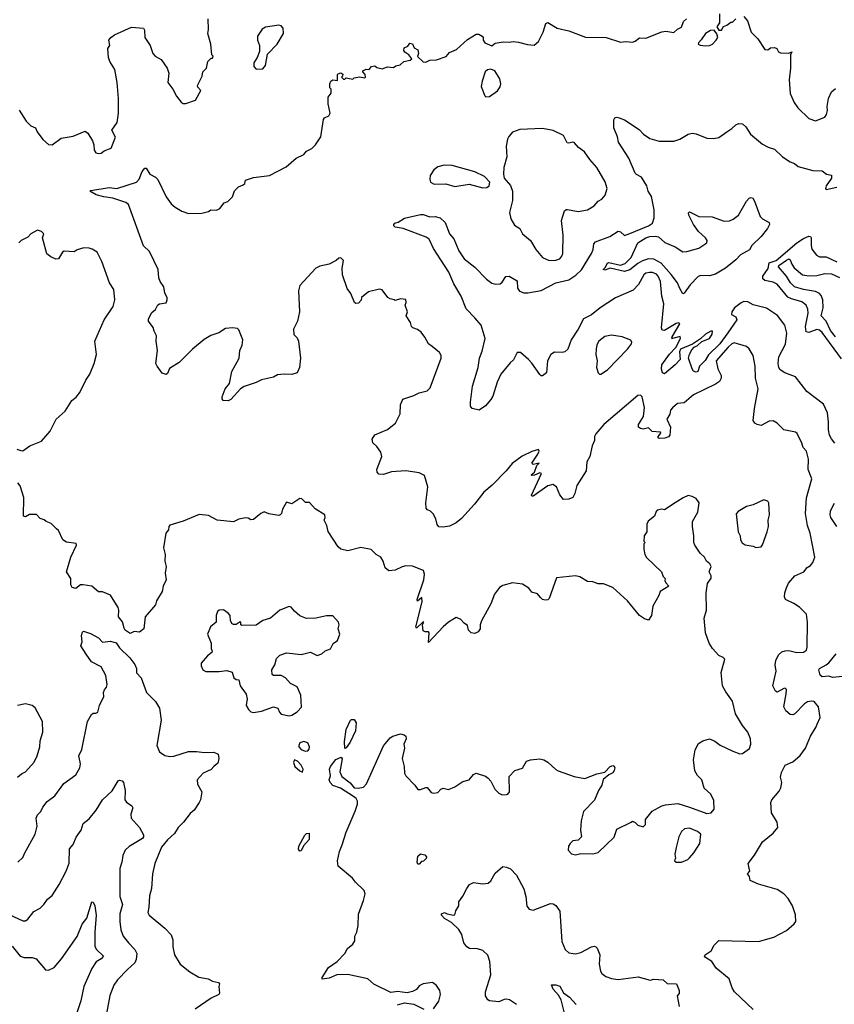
# Model space of a CAD drawing. Extents: x 2057697 to 2160550, y 827490 to 1016834.
# Tile 116 of 256: x 2092151 to 2098297, y 891572 to 899000. Entities that reach past the tile are written whole.
import ezdxf

# ---------------------------------------------------------------- set-up
doc = ezdxf.new("R2010")
doc.units = 0

msp = doc.modelspace()

# ---------------------------------------------------------------- linework, layer by layer
at = {"layer": '0CON20XD'}
for points in [[(2097430, 899045), (2097430, 898975), (2097410, 898945), (2097425, 898920), (2097445, 898920), (2097461.7, 898948.3), (2097485, 898957.5), (2097515, 898980), (2097528.3, 898981.7), (2097553, 899007)], [(2097615, 899022.5), (2097641.7, 898991.7), (2097670, 898905), (2097720, 898855), (2097772.5, 898775), (2097795, 898773.3), (2097815, 898787.5), (2097845, 898790), (2097863, 898783), (2097877, 898757), (2097890.7, 898750.7), (2097953, 898747), (2097976.7, 898756.7), (2097966.7, 898733.3), (2097965.6, 898635), (2097956.7, 898545), (2097963, 898443), (2097994, 898375), (2098020.8, 898335), (2098105, 898253.8), (2098155, 898236), (2098225, 898263.3), (2098238.8, 898285), (2098246, 898315), (2098244, 898345), (2098252.5, 898405), (2098276.2, 898455), (2098305, 898481.2)], [(2092146.9, 898316.9), (2092198.8, 898235), (2092235, 898200), (2092270, 898185), (2092283.9, 898153.9), (2092326, 898095), (2092368.3, 898058.3), (2092395, 898056.2), (2092465, 898106.7), (2092555, 898120), (2092645, 898157.5), (2092665, 898142.5), (2092700, 898085), (2092710, 898055), (2092712.5, 898015), (2092726.2, 897995), (2092745, 897989.4), (2092765, 897992.9), (2092788.8, 898011.2), (2092840.5, 898029.5), (2092873.6, 898113.6), (2092847.5, 898165), (2092886.2, 898225), (2092897.5, 898295), (2092895.8, 898405), (2092885.6, 898525.6), (2092869.2, 898625), (2092830, 898685), (2092820.6, 898715), (2092817, 898783), (2092830, 898805), (2092822.5, 898845), (2092837.5, 898865), (2092866.7, 898885), (2092945, 898920.8), (2092995, 898943.8), (2093085.9, 898935.9), (2093091.7, 898921.7), (2093094.2, 898864.2), (2093135.7, 898805.7), (2093156, 898745), (2093173.2, 898723.2), (2093219.7, 898699.7), (2093263.8, 898635), (2093276.2, 898595), (2093270, 898525), (2093306.1, 898476.1), (2093333.9, 898423.9), (2093368.3, 898378.3), (2093385, 898366.7), (2093405, 898367.5), (2093476.4, 898393.6), (2093517.5, 898465), (2093495, 898490), (2093493, 898503), (2093527, 898573), (2093533, 898607), (2093560, 898635), (2093570, 898685), (2093595, 898710), (2093605, 898710), (2093610, 898725), (2093600, 898735), (2093592.5, 898815), (2093570, 898895), (2093576.7, 898925), (2093573.3, 899005)], [(2097935, 894712.5), (2097951.3, 894748.7), (2097998, 894805), (2098067.5, 894835), (2098093.1, 894866.9), (2098117.6, 894882.4), (2098134.2, 894905), (2098149.2, 894945), (2098115.6, 895125), (2098093.6, 895183.6), (2098080, 895275), (2098086.6, 895393.4), (2098128, 895535), (2098100, 895605), (2098103.3, 895685), (2098086, 895745), (2098061.4, 895771.4), (2098052.5, 895805), (2098017.6, 895877.6), (2098005, 895887.5), (2097915, 895906.7), (2097865, 895956), (2097835, 895972.5), (2097805, 895970.6), (2097745, 895939.4), (2097714.5, 895944.5), (2097696.7, 895956.7), (2097685.7, 895975), (2097695.8, 896065.8), (2097721.4, 896215), (2097703.5, 896295), (2097700.5, 896385), (2097685.6, 896465), (2097655.6, 896515.6), (2097634.3, 896534.3), (2097542.5, 896562.5), (2097525, 896555.4), (2097495, 896528.4), (2097405, 896425.7), (2097417.8, 896365), (2097443.6, 896315), (2097442.4, 896295), (2097429.5, 896270.5), (2097401.2, 896248.8), (2097235, 896168.5), (2097165, 896110), (2097115, 896103.3), (2097075, 896071.1), (2097060, 896055), (2097055.9, 896024.1), (2097034.3, 895985), (2097061.4, 895925), (2097055.7, 895864.3), (2097045, 895853.3), (2097017.3, 895842.7), (2096975, 895840), (2096967.5, 895845), (2096967.5, 895855), (2096989.3, 895880.7), (2096985, 895888), (2096923.8, 895893.8), (2096895, 895921.2), (2096855, 895910.8), (2096834.5, 895914.5), (2096819.2, 895925), (2096819.4, 895945), (2096857.3, 896005), (2096863.7, 896073.7), (2096846.9, 896155), (2096835, 896167.8), (2096815, 896163.8), (2096558.8, 895945), (2096498.9, 895875), (2096488.6, 895855), (2096488.8, 895825), (2096470, 895785), (2096452.5, 895705), (2096430, 895665), (2096423.8, 895595), (2096354.1, 895485.9), (2096338.8, 895425), (2096323.9, 895396.1), (2096295, 895383.3), (2096255, 895380), (2096225, 895416.2), (2096202, 895475), (2096172.9, 895492.9), (2096136.3, 895483.7), (2096025, 895404.3), (2096013.9, 895403.9), (2096012.3, 895412.3), (2096086.7, 895575), (2096075, 895580), (2096035, 895563.3), (2096015, 895560), (2096010, 895565), (2096034, 895586), (2096053.3, 895636.7), (2096070, 895655), (2096025, 895643.3), (2096013.8, 895653.8), (2096059.2, 895720.8), (2096070, 895745), (2096065, 895756.2), (2096015, 895741.4), (2095943.2, 895706.8), (2095867.3, 895652.7), (2095821.4, 895595), (2095715, 895488.2), (2095653.6, 895436.4), (2095582.9, 895345), (2095485, 895236.2), (2095445, 895204.6), (2095395, 895177.5), (2095345, 895170), (2095314.1, 895174.1), (2095300.5, 895190.5), (2095290, 895235), (2095270.7, 895270.7), (2095250.7, 895290.7), (2095228.3, 895301.7), (2095218.8, 895315), (2095214.4, 895354.4), (2095230, 895475), (2095205, 895560), (2095165, 895582), (2095065, 895596.7), (2094955, 895587.5), (2094895, 895568.8), (2094861.7, 895571.7), (2094847.5, 895585), (2094846.2, 895605), (2094884, 895705), (2094875, 895736.7), (2094845, 895780), (2094815, 895807.5), (2094810, 895835), (2094831.5, 895868.5), (2094925, 895908.8), (2094986.7, 895955), (2095022.5, 896025), (2095024, 896095), (2095042.5, 896137.5), (2095125, 896163.8), (2095165, 896184), (2095225, 896200), (2095248.3, 896221.7), (2095330, 896445), (2095330, 896465), (2095319.3, 896489.3), (2095262.9, 896532.9), (2095234.2, 896555), (2095208.8, 896605), (2095181.2, 896641.2), (2095152.7, 896662.7), (2095117.5, 896675), (2095106.2, 896685), (2095098.8, 896715), (2095067.5, 896765), (2095076.2, 896795), (2095060, 896845), (2095067.5, 896865), (2095065, 896887.5), (2095025, 896892.5), (2094985, 896880), (2094977, 896887), (2094945, 896892.5), (2094927.5, 896905), (2094885, 896962.5), (2094865, 896966.7), (2094783, 896947), (2094730, 896905), (2094727, 896883), (2094708.3, 896861.7), (2094688.3, 896858.3), (2094677, 896867), (2094650, 896935), (2094622.3, 896972.3), (2094586.2, 897075), (2094584, 897125), (2094593.6, 897183.6), (2094575, 897203.3), (2094559.3, 897200.7), (2094538.3, 897181.7), (2094485.6, 897154.4), (2094415, 897140), (2094385, 897126.2), (2094264, 896995), (2094255.8, 896955), (2094262.9, 896795), (2094248.1, 896725), (2094216, 896665), (2094220, 896625), (2094245, 896600), (2094255.8, 896574.2), (2094270, 896445), (2094262, 896375), (2094245, 896336.7), (2094205, 896322.5), (2094145.9, 896325.9), (2094095, 896320.8), (2094065, 896304), (2093975, 896281.9), (2093935, 896261.9), (2093845, 896232), (2093816, 896214), (2093745, 896133.3), (2093723.6, 896123.6), (2093687, 896127), (2093678.3, 896138.3), (2093677.5, 896155), (2093702, 896215), (2093733.8, 896255), (2093750.6, 896345), (2093807.5, 896445), (2093810.8, 896505), (2093830, 896545), (2093834, 896585), (2093805, 896660), (2093795, 896670), (2093756.2, 896676.2), (2093705, 896669.2), (2093652.4, 896637.6), (2093593.2, 896616.8), (2093542.5, 896587.5), (2093455, 896512.9), (2093355, 896413.8), (2093280.7, 896369.3), (2093265, 896330), (2093255, 896322.5), (2093225, 896332.5), (2093187.5, 896385), (2093177.5, 896405), (2093191.2, 896505), (2093182, 896575), (2093183.3, 896615), (2093165, 896650), (2093158.3, 896678.3), (2093122.5, 896725), (2093123, 896743), (2093149.3, 896790.7), (2093176.1, 896813.9), (2093192.3, 896847.7), (2093206.7, 896856.7), (2093255, 896862.5), (2093262.5, 896885), (2093262.5, 896905), (2093246.1, 896936.1), (2093238, 896985), (2093212, 897025), (2093202.1, 897052.1), (2093195.7, 897115.7), (2093131.7, 897251.7), (2093084.6, 897294.6), (2092971.2, 897605), (2092951.7, 897621.7), (2092855, 897654.2), (2092785, 897663.3), (2092728.3, 897678.3), (2092680, 897705), (2092688.3, 897711.7), (2092825, 897733.6), (2092885, 897726), (2093032.5, 897775), (2093052.7, 897797.3), (2093074.5, 897855.5), (2093095, 897880), (2093105, 897880), (2093133.6, 897833.6), (2093175, 897812.5), (2093193.6, 897793.6), (2093255, 897662.5), (2093295, 897610), (2093324.2, 897584.2), (2093374.1, 897554.1), (2093425, 897538), (2093525, 897540), (2093575, 897552.5), (2093593.6, 897566.4), (2093635, 897562.5), (2093660, 897575), (2093695, 897617.5), (2093722.5, 897627.5), (2093756.2, 897663.8), (2093770.7, 897709.3), (2093801.2, 897738.8), (2093837, 897753), (2093850, 897765), (2093855, 897790), (2093915, 897810), (2094035, 897823.3), (2094160.5, 897889.5), (2094237.5, 897955), (2094295, 897983.3), (2094315, 898007.5), (2094355, 898027.5), (2094382.5, 898055), (2094423.3, 898115), (2094443.6, 898246.4), (2094451.7, 898258.3), (2094482.5, 898275), (2094493.3, 898295), (2094477.5, 898365), (2094477.5, 898415), (2094500, 898445), (2094500, 898475), (2094490, 898485), (2094490, 898515), (2094497.5, 898535), (2094513, 898547), (2094548.3, 898541.7), (2094550, 898585), (2094555, 898590), (2094575, 898597.5), (2094588.3, 898588.3), (2094587.5, 898572.5), (2094580, 898565), (2094595, 898550), (2094605, 898550), (2094615, 898560), (2094665, 898550), (2094675, 898560), (2094715, 898567.5), (2094755, 898560), (2094760, 898565), (2094757.5, 898585), (2094740, 898605), (2094740, 898615), (2094765, 898626.7), (2094787, 898623), (2094805, 898647.5), (2094831.7, 898651.7), (2094845, 898640), (2094885, 898630), (2094925, 898643.3), (2094971.7, 898638.3), (2094988.3, 898651.7), (2095021.7, 898658.3), (2095050, 898685), (2095097, 898693), (2095110, 898705), (2095087.5, 898735), (2095057.5, 898755), (2095048.3, 898768.3), (2095051.7, 898788.3), (2095079.3, 898800.7), (2095095, 898822.5), (2095115, 898817.5), (2095127, 898787), (2095155, 898772.5), (2095160, 898745), (2095151.7, 898721.7), (2095195, 898682.5), (2095215, 898680), (2095245, 898693.3), (2095295, 898696.2), (2095368.3, 898721.7), (2095395, 898752.5), (2095446.1, 898773.9), (2095530.7, 898849.3), (2095595, 898890), (2095615, 898890), (2095640, 898875), (2095647.5, 898865), (2095647.5, 898845), (2095660, 898825), (2095713.6, 898803.6), (2095738.3, 898821.7), (2095798.3, 898831.7), (2095845, 898828.8), (2095875, 898834), (2095915, 898831.2), (2095981.4, 898811.4), (2096032.7, 898807.3), (2096064.4, 898835.6), (2096099.2, 898905), (2096119.3, 898970.7), (2096135, 898977.5), (2096205, 898936.2), (2096294.5, 898914.5), (2096418.8, 898868.8), (2096575, 898866.2), (2096685, 898831.2), (2096725, 898836.2), (2096775, 898831.2), (2096795, 898836.7), (2096827.7, 898862.3), (2096875, 898861.2), (2096995, 898908), (2097025, 898914), (2097085, 898902.5), (2097115, 898927.5), (2097145, 898942.5), (2097160, 898985), (2097182.5, 899005)], [(2093935, 898627.5), (2093985, 898630), (2094005.8, 898655), (2094021.7, 898738.3), (2094093.8, 898815), (2094141.2, 898895), (2094138.8, 898935), (2094123.9, 898953.9), (2094105, 898958), (2094005, 898944), (2093981.7, 898928.3), (2093944.2, 898875.8), (2093944.2, 898845), (2093960, 898805), (2093960.7, 898759.3), (2093943.3, 898715), (2093917.5, 898675), (2093917, 898647), (2093935, 898627.5)], [(2097325, 898801.2), (2097355, 898803.8), (2097377.5, 898815), (2097406.7, 898845), (2097417.5, 898865), (2097411.7, 898891.7), (2097391.7, 898921.7), (2097362.3, 898917.7), (2097324.2, 898895.8), (2097293.6, 898846.4), (2097272.5, 898825), (2097270, 898815), (2097285, 898807.5), (2097325, 898801.2)], [(2095668.3, 898418.3), (2095695, 898420), (2095755, 898462.5), (2095775.9, 898494.1), (2095781.2, 898515), (2095773.9, 898553.9), (2095736.7, 898615), (2095705, 898627.5), (2095679.3, 898620.7), (2095663.9, 898606.1), (2095640, 898535), (2095633.3, 898495), (2095660, 898425), (2095668.3, 898418.3)], [(2098302, 895805), (2098275, 895836.7), (2098260.8, 895865), (2098254, 895905), (2098254.3, 895965), (2098244.3, 896034.3), (2098215, 896100), (2098090, 896195), (2098005, 896305.8), (2097923.8, 896335), (2097889.1, 896359.1), (2097879.2, 896375), (2097873.1, 896405), (2097879.5, 896455), (2097928.6, 896551.4), (2097939.4, 896635), (2097923.6, 896695), (2097867.3, 896767.3), (2097785, 896823.8), (2097685, 896847.5), (2097645, 896870), (2097615, 896873.1), (2097595, 896864.4), (2097545, 896825.4), (2097523.5, 896795), (2097520, 896775), (2097555, 896758.6), (2097561.8, 896735), (2097493.6, 896636.4), (2097432.9, 896555), (2097347.5, 896472.5), (2097321.5, 896428.5), (2097280, 896385), (2097266.7, 896345), (2097255, 896341.2), (2097235, 896348.8), (2097225, 896366.7), (2097197.8, 896445), (2097203.4, 896476.6), (2097220.9, 896509.1), (2097240.5, 896529.5), (2097265, 896541.2), (2097298.3, 896571.7), (2097355, 896594.2), (2097375, 896627.5), (2097378.8, 896648.8), (2097365, 896648.8), (2097325, 896627.5), (2097288.6, 896591.4), (2097227.1, 896552.9), (2097136.7, 896515), (2097128, 896495), (2097133.8, 896435), (2097097.5, 896395), (2097015, 896326.7), (2097001.2, 896335), (2096993.2, 896363.2), (2096995.8, 896395), (2097053.8, 896476.2), (2097102.3, 896527.7), (2097137.5, 896595), (2097135, 896610), (2097075, 896593.3), (2097070, 896595), (2097073.8, 896606.2), (2097132.5, 896705), (2097125, 896712.5), (2097105, 896708.8), (2097015, 896654.3), (2096997.1, 896657.1), (2096993.9, 896675), (2097009.5, 896855), (2096996.5, 896915), (2096984.5, 897025), (2096968.5, 897065), (2096955, 897080), (2096925, 897092.7), (2096903.4, 897093.4), (2096875, 897086.4), (2096860.6, 897075), (2096818.9, 897001.1), (2096780.6, 896959.4), (2096645, 896901.1), (2096530, 896825), (2096465, 896773.3), (2096405, 896742.1), (2096364.3, 896665.7), (2096310.4, 896585), (2096286.2, 896513.8), (2096265, 896494.2), (2096245, 896488), (2096185, 896492.5), (2096158.8, 896475), (2096133.3, 896425), (2096125.8, 896335), (2096095, 896313.3), (2096085, 896313.3), (2096075, 896323.8), (2096015, 896409.2), (2095990, 896435), (2095928.8, 896488.8), (2095905, 896490), (2095877.3, 896432.7), (2095850.3, 896409.7), (2095780, 896325), (2095752.9, 896265), (2095721.7, 896158.3), (2095705, 896133.3), (2095665, 896086.7), (2095617, 896053), (2095565, 896067.5), (2095553.3, 896083.3), (2095551.4, 896115), (2095566.9, 896235), (2095610, 896375), (2095620.4, 896445), (2095640.6, 896499.4), (2095663.8, 896595), (2095631.8, 896695), (2095585, 896751.5), (2095518.7, 896818.7), (2095482.3, 896915), (2095427.2, 897007.2), (2095387.7, 897095), (2095273, 897273), (2095240, 897345), (2095218.7, 897358.7), (2095043.7, 897423.7), (2094985, 897433.3), (2094973.8, 897445), (2094973.3, 897455), (2094982.5, 897465), (2095007.4, 897472.6), (2095055, 897501.5), (2095175, 897530.6), (2095195, 897530.3), (2095245, 897513.4), (2095285, 897514.6), (2095323.8, 897505), (2095360.3, 897470.3), (2095392.7, 897385), (2095426.8, 897346.8), (2095464.6, 897255), (2095505.6, 897195), (2095585, 897133.5), (2095672, 897042), (2095712.4, 897012.4), (2095743.2, 897003.2), (2095775, 897007.5), (2095790.6, 897019.4), (2095817.7, 897062.3), (2095845, 897064), (2095905, 897030), (2095907.1, 896975), (2095921.7, 896951.7), (2095955, 896938.9), (2095985, 896938.8), (2096085, 896957.8), (2096195, 897014.6), (2096295, 897038.1), (2096347.9, 897072.1), (2096388.7, 897111.3), (2096464.4, 897235), (2096476.5, 897265), (2096481.9, 897308.1), (2096495.9, 897324.1), (2096603.8, 897365), (2096665, 897404.2), (2096685, 897398.1), (2096715, 897372), (2096753.3, 897386.7), (2096894, 897445), (2096924.2, 897465), (2096938.6, 897505), (2096938.1, 897565), (2096916.5, 897665), (2096893.1, 897705), (2096881.4, 897745), (2096841.7, 897811.7), (2096805, 897830.6), (2096795, 897842), (2096745.7, 897955), (2096669.2, 898075), (2096660.8, 898115), (2096634, 898185), (2096634, 898245), (2096641.4, 898258.6), (2096655, 898263.8), (2096675, 898260), (2096715, 898243.3), (2096825, 898170), (2096857.5, 898135), (2096905, 898103.3), (2096975, 898083.3), (2097085, 898083.3), (2097130.7, 898099.3), (2097194.1, 898135.9), (2097225, 898143.8), (2097255, 898138.8), (2097335, 898106.7), (2097385, 898103.3), (2097425, 898110), (2097485, 898152.5), (2097525, 898177.5), (2097553.9, 898206.1), (2097577, 898217), (2097605, 898213.8), (2097630.3, 898190.3), (2097665.6, 898135.6), (2097755, 898060), (2097797, 898037), (2097845, 898023.8), (2097905, 897963.8), (2097965, 897926.7), (2097995.7, 897915.7), (2098023, 897893), (2098135, 897862), (2098205, 897860), (2098237.5, 897835), (2098275.8, 897825.8), (2098275.7, 897805), (2098234.2, 897745), (2098230, 897725), (2098235, 897717.5), (2098317, 897737)], [(2096145, 897183.1), (2096195, 897184.4), (2096225.8, 897195), (2096241.9, 897215), (2096248.5, 897235), (2096251.8, 897375), (2096237.9, 897485), (2096262.2, 897557.8), (2096272.9, 897567.1), (2096285, 897567.8), (2096365, 897553.1), (2096435, 897566), (2096485, 897594.2), (2096515, 897630), (2096544.1, 897645.9), (2096568.8, 897675), (2096582.5, 897725), (2096567.4, 897777.4), (2096505, 897885.7), (2096452, 897945), (2096412.7, 898002.7), (2096366.2, 898035), (2096335, 898073.3), (2096325, 898076.7), (2096295, 898067.5), (2096281.5, 898071.5), (2096255, 898126.7), (2096175, 898164), (2096095, 898178.6), (2095925, 898172), (2095869.7, 898150.3), (2095841.3, 898118.7), (2095832.2, 898097.8), (2095820.6, 898045), (2095826.9, 897965), (2095802.5, 897885), (2095800, 897835), (2095806.7, 897805), (2095855, 897747.5), (2095870, 897705), (2095870, 897635), (2095845.7, 897545), (2095856.8, 897496.8), (2095885, 897448.8), (2095924.6, 897424.6), (2095943.8, 897383.8), (2096004.3, 897334.3), (2096046, 897265), (2096096, 897205), (2096145, 897183.1)], [(2095645, 897730), (2095675, 897733.8), (2095693.6, 897746.4), (2095697.5, 897775), (2095657, 897817), (2095585, 897852), (2095415, 897898.6), (2095353, 897903), (2095305, 897890), (2095275, 897867.5), (2095247, 897823), (2095244.2, 897795), (2095250, 897775), (2095279.1, 897759.1), (2095365, 897761.1), (2095435, 897740), (2095542.3, 897757.7), (2095645, 897730)], [(2097155, 896932.5), (2097131.1, 896971.1), (2097114.6, 897015), (2097067.1, 897077.1), (2096991.6, 897161.6), (2096935, 897194.2), (2096895.3, 897194.7), (2096850.3, 897179.7), (2096815, 897160), (2096755, 897112), (2096715, 897098.9), (2096605, 897124), (2096565, 897110), (2096553.3, 897115), (2096568.8, 897131.2), (2096585, 897164), (2096595, 897168.2), (2096685, 897148.5), (2096719.6, 897160.4), (2096763.7, 897206.3), (2096814.8, 897315), (2096875, 897354.8), (2096905, 897363.3), (2096945, 897366.8), (2096970.6, 897360.6), (2097017.8, 897317.8), (2097096, 897285), (2097155, 897249.1), (2097185, 897249.6), (2097274.2, 897275.8), (2097334.4, 897315), (2097337.8, 897335), (2097324.4, 897355), (2097272.3, 897402.3), (2097234.6, 897455), (2097199.5, 897525), (2097197.7, 897542.3), (2097205, 897551.2), (2097275.7, 897515.7), (2097375, 897511.4), (2097465, 897479.2), (2097505, 897481.2), (2097535, 897493.8), (2097573.3, 897525), (2097635, 897630), (2097655, 897654), (2097668.8, 897658.8), (2097682.1, 897652.1), (2097695, 897630), (2097737.5, 897515), (2097755, 897497.1), (2097805, 897470), (2097808.1, 897455), (2097793.1, 897425), (2097745.9, 897365), (2097675.2, 897295), (2097657.3, 897262.7), (2097589.8, 897225), (2097553.3, 897186.7), (2097475.3, 897124.7), (2097401.2, 897078.8), (2097355, 897067.7), (2097290.9, 897069.1), (2097268.9, 897061.1), (2097210.5, 896999.5), (2097165, 896937.5), (2097155, 896932.5)], [(2092129.3, 895759.3), (2092160.7, 895750.7), (2092175, 895747.5), (2092227.5, 895785), (2092315, 895820), (2092380.6, 895895), (2092426.2, 895985), (2092495, 896046.7), (2092545, 896127.5), (2092577.7, 896152.3), (2092605, 896186.7), (2092650.3, 896279.7), (2092680, 896325), (2092713.9, 896406.1), (2092731.2, 896475), (2092718.6, 896575), (2092789.6, 896735), (2092856.4, 896835), (2092870, 896885), (2092862.5, 896965), (2092827.5, 897015), (2092771.2, 897175), (2092736.1, 897246.1), (2092698, 897268), (2092675, 897276.2), (2092635, 897278.8), (2092585, 897263.3), (2092561.2, 897248.8), (2092485.9, 897254.1), (2092474.4, 897245.6), (2092445, 897196.7), (2092423.6, 897193.6), (2092385, 897210), (2092355, 897233.3), (2092323.3, 897355), (2092332.5, 897385), (2092315, 897402.5), (2092285, 897412.5), (2092235, 897383.3), (2092212.3, 897357.7), (2092163.3, 897335), (2092143.8, 897315)], [(2098350.5, 896440.5), (2098205, 896639.5), (2098185, 896657.3), (2098165, 896662.2), (2098105, 896639.5), (2098085.5, 896645.5), (2098078.9, 896685), (2098099.5, 896785), (2098096.9, 896815), (2098085.5, 896845.5), (2098051.7, 896871.7), (2097975, 896893.6), (2097947.4, 896907.4), (2097865, 897004.3), (2097835, 897020.6), (2097772.7, 897032.7), (2097757.8, 897045), (2097758.2, 897065), (2097798, 897122), (2097805.8, 897165), (2097857, 897183), (2098014.9, 897315.1), (2098065, 897349.4), (2098105.5, 897365.5), (2098116.7, 897365), (2098123, 897353), (2098121.9, 897295), (2098128.3, 897268.3), (2098162.2, 897222.2), (2098185, 897210.6), (2098235, 897209.5), (2098315, 897173.2)], [(2098306.9, 896606.9), (2098269, 896655), (2098234.4, 896725), (2098197.3, 896765), (2098211.6, 896825), (2098209.2, 896885), (2098198.3, 896918.3), (2098184.1, 896935), (2098155, 896950.3), (2098063.4, 896963.4), (2097995.3, 896985), (2097966.2, 897015), (2097936.8, 897065), (2097875.8, 897135), (2097878.1, 897145), (2097935, 897186.5), (2097955, 897194.6), (2097965, 897187.1), (2097976.2, 897155), (2097995, 897128.5), (2098055.8, 897075), (2098106.5, 897066.5), (2098165, 897070.3), (2098225, 897083.6), (2098275, 897082.2), (2098335.2, 897055.2)], [(2096535, 896324.4), (2096585, 896358.9), (2096737.5, 896515), (2096766.7, 896555), (2096770, 896565), (2096762.9, 896582.9), (2096696.6, 896606.6), (2096615, 896618.6), (2096565, 896609.2), (2096520.8, 896575), (2096504.5, 896545.5), (2096500, 896515), (2096498.9, 896475), (2096507.8, 896425), (2096503.3, 896375), (2096515, 896336.2), (2096524.5, 896324.5), (2096535, 896324.4)], [(2095165, 894622.5), (2095153.3, 894613.3), (2095150, 894625), (2095200.9, 894775), (2095205.6, 894815.6), (2095196.7, 894845), (2095115, 894876), (2095065, 894879.2), (2095037, 894873), (2094985, 894848), (2094935, 894841.4), (2094908.6, 894865), (2094893.7, 894913.7), (2094875, 894943.8), (2094840, 894965), (2094801.7, 895001.7), (2094725, 895018.1), (2094626.6, 894993.4), (2094575, 895004.4), (2094553.9, 895023.9), (2094479.2, 895139.2), (2094468.8, 895185), (2094447.5, 895225), (2094456.7, 895245), (2094452.5, 895265), (2094380.7, 895310.7), (2094337, 895357), (2094308.3, 895358.3), (2094280, 895385), (2094265, 895387.5), (2094205, 895347.5), (2094165, 895360), (2094134.1, 895305.9), (2094126.7, 895275), (2094115, 895263.3), (2094105, 895260), (2094031.7, 895271.7), (2093995, 895287.5), (2093970, 895275), (2093915, 895228.8), (2093895, 895226.7), (2093875, 895240), (2093855, 895242.5), (2093805, 895232.5), (2093765, 895212.5), (2093640, 895225), (2093575, 895260), (2093505, 895266), (2093385, 895216.2), (2093285, 895187.5), (2093277.5, 895175), (2093275, 895150), (2093252.5, 895125), (2093236.2, 895015), (2093248, 894965), (2093245.9, 894915.9), (2093256.2, 894875), (2093248.8, 894825), (2093256.7, 894775), (2093233.6, 894726.4), (2093226.7, 894685), (2093183.3, 894615), (2093176.7, 894585), (2093097.5, 894495), (2093087.5, 894405), (2093055, 894380), (2093015, 894383.3), (2092985, 894370), (2092947.5, 894395), (2092938.3, 894408.3), (2092926.7, 894456.7), (2092897.5, 894495), (2092900, 894545), (2092893.3, 894565), (2092835, 894657.5), (2092775, 894683.3), (2092745, 894683.8), (2092695, 894726.2), (2092630, 894735), (2092610, 894735), (2092575, 894707.5), (2092547, 894717), (2092537, 894737), (2092537.5, 894785), (2092503.3, 894835), (2092536.7, 894945), (2092580, 895035), (2092578.3, 895048.3), (2092505, 895058.8), (2092477.5, 895075), (2092443.8, 895145), (2092429.7, 895159.7), (2092388.3, 895198.3), (2092350, 895215), (2092337, 895227), (2092305, 895237.5), (2092277, 895267), (2092225, 895267.5), (2092195, 895250), (2092180, 895255), (2092181.2, 895395), (2092153.9, 895483.9), (2092135.9, 895505.9)], [(2095273, 891537), (2095313.6, 891596.4), (2095326.7, 891645), (2095320, 891675), (2095295, 891712.5), (2095265, 891736.7), (2095195, 891726.2), (2095165, 891710), (2095145, 891683.8), (2095115, 891668.8), (2095075, 891658.8), (2095036.7, 891663.3), (2095005, 891668), (2094951.2, 891661.2), (2094823.6, 891723.6), (2094777.5, 891765), (2094625.7, 891795.7), (2094545, 891794.2), (2094485, 891768.8), (2094432.5, 891762.5), (2094432.5, 891775), (2094480.5, 891849.5), (2094546.6, 891893.4), (2094603.8, 891955), (2094625, 891993.3), (2094663.9, 892026.1), (2094680.7, 892049.3), (2094680, 892085), (2094693.8, 892115), (2094703.8, 892165), (2094707.3, 892252.7), (2094745.6, 892354.4), (2094758, 892405), (2094749.1, 892429.1), (2094685, 892492.9), (2094662.9, 892522.9), (2094554.3, 892615), (2094548.9, 892655), (2094563.9, 892725), (2094583, 892775), (2094615, 892870), (2094682.2, 893027.8), (2094699.6, 893080.4), (2094700.4, 893105), (2094688.8, 893125), (2094670.5, 893140.5), (2094571.8, 893201.8), (2094513.4, 893223.4), (2094494.4, 893244.4), (2094486, 893265), (2094495.8, 893295), (2094489.4, 893345), (2094495.6, 893365), (2094535, 893417.5), (2094576.2, 893436.2), (2094584, 893424), (2094567, 893325), (2094581.1, 893291.1), (2094645, 893241.7), (2094675, 893205.1), (2094705, 893201.1), (2094745, 893210), (2094768.6, 893235), (2094895, 893520.8), (2094945, 893581.9), (2094965.5, 893594.5), (2095025, 893612.9), (2095052.5, 893605), (2095063.9, 893593.9), (2095065.8, 893575), (2095048, 893535), (2095054.2, 893504.2), (2095037.8, 893425), (2095051.4, 893365), (2095054.1, 893314.1), (2095063.3, 893295), (2095133.3, 893225), (2095155, 893191.2), (2095175, 893192), (2095215, 893208), (2095225, 893206), (2095255, 893170), (2095274.1, 893164.1), (2095305, 893168.6), (2095329.2, 893195), (2095345, 893203.1), (2095385, 893192), (2095435, 893211.9), (2095495, 893252), (2095543.3, 893265), (2095574.6, 893305.4), (2095595, 893315.8), (2095665, 893292), (2095686.4, 893276.4), (2095706, 893255), (2095736.7, 893195), (2095765, 893163.3), (2095790.7, 893150.7), (2095825, 893153.3), (2095835, 893157.5), (2095845.9, 893174.1), (2095845, 893290), (2095887.5, 893335), (2095945, 893353.3), (2095975, 893406.7), (2096004.1, 893415.9), (2096075, 893422.5), (2096105, 893416), (2096135, 893398.8), (2096195, 893343.3), (2096214.2, 893334.2), (2096335, 893289.4), (2096415, 893274.2), (2096505, 893311.2), (2096566.2, 893323.8), (2096605, 893366.7), (2096625, 893372.5), (2096635, 893367.5), (2096640, 893355), (2096636.7, 893335), (2096625, 893317.5), (2096595, 893303.3), (2096552.7, 893267.3), (2096544, 893225), (2096518.8, 893185), (2096487.6, 893112.4), (2096404.4, 893025), (2096387.5, 892955), (2096382.7, 892885), (2096390.7, 892835), (2096365, 892810.8), (2096325, 892803.8), (2096303.3, 892785), (2096291.2, 892765), (2096290, 892735), (2096315, 892706.7), (2096345, 892698.8), (2096385, 892708.8), (2096475, 892706.7), (2096515, 892716.7), (2096636.8, 892833.2), (2096655, 892893.3), (2096763.6, 892946.4), (2096775, 892952.5), (2096795, 892942.5), (2096815, 892922.5), (2096855, 892910), (2096871.7, 892928.3), (2096872.5, 892965), (2096922.3, 893027.7), (2096995, 893070), (2097024.1, 893075.9), (2097115.8, 893085.8), (2097205, 893060), (2097335, 893011.2), (2097367.5, 893015), (2097390, 893045), (2097388.3, 893108.3), (2097365.8, 893155.8), (2097315, 893202.5), (2097296.7, 893265), (2097265, 893297.5), (2097244.2, 893334.2), (2097233.8, 893415), (2097248.3, 893491.7), (2097272, 893538), (2097305, 893560), (2097355, 893573.3), (2097395, 893556.7), (2097435, 893526.7), (2097530.9, 893480.9), (2097585, 893462), (2097605, 893463.8), (2097657.9, 893502.1), (2097668.2, 893535), (2097665.5, 893575), (2097645.3, 893625.3), (2097605, 893675.8), (2097552.1, 893762.1), (2097528.1, 893858.1), (2097477.8, 893927.8), (2097453.2, 893975), (2097444.4, 894075), (2097470, 894175), (2097458.3, 894188.3), (2097425, 894203.3), (2097377.5, 894255), (2097353.3, 894295), (2097326.2, 894375), (2097313.8, 894485), (2097333.3, 894545), (2097330, 894675), (2097340, 894745), (2097367, 894787), (2097367.5, 894805), (2097353.3, 894835), (2097367.5, 894875), (2097356.7, 894895), (2097333.9, 894913.9), (2097317.5, 894945), (2097285.9, 894975.9), (2097243.8, 895035), (2097236.2, 895055), (2097238, 895105), (2097226.2, 895175), (2097226.7, 895215), (2097266.7, 895285), (2097277.5, 895355), (2097255, 895386.7), (2097225, 895403.3), (2097195, 895410), (2097156.4, 895393.6), (2097096.4, 895353.6), (2097017, 895303), (2096995, 895307.5), (2096961.7, 895298.3), (2096951.7, 895288.3), (2096940, 895255), (2096893.6, 895216.4), (2096882.5, 895195), (2096882.5, 895135), (2096862.5, 895105), (2096860, 895065), (2096870, 895055), (2096860, 895045), (2096860, 895005), (2096867.5, 894965), (2096881.1, 894941.1), (2096993, 894833), (2097005, 894800), (2097020, 894785), (2097018.3, 894768.3), (2097025, 894750), (2097047.5, 894725), (2096983.9, 894686.1), (2096973.3, 894655), (2096926.7, 894575), (2096916.7, 894505), (2096895, 894470), (2096865, 894480), (2096826.7, 894505), (2096736.2, 894615), (2096625, 894716.2), (2096555, 894743.8), (2096515, 894744), (2096475, 894759.2), (2096435, 894762), (2096375.9, 894795.9), (2096345, 894803.3), (2096201.7, 894788.3), (2096145, 894632.5), (2096135, 894622.5), (2096115, 894620), (2096095, 894626.7), (2096081.4, 894641.4), (2096058.8, 894668.8), (2096015, 894681.2), (2095991.3, 894711.3), (2095945, 894740.8), (2095868.3, 894751.7), (2095795, 894731.9), (2095771.4, 894715), (2095734.3, 894665), (2095706.8, 894593.2), (2095636, 894465), (2095626, 894435), (2095624.2, 894405), (2095609.3, 894380.7), (2095585, 894370), (2095556.2, 894375), (2095537.5, 894395), (2095529.3, 894429.3), (2095505, 894446.2), (2095477.6, 894477.6), (2095445, 894488.6), (2095385.7, 894454.3), (2095345, 894418.1), (2095235, 894300), (2095240, 894375), (2095235, 894382.5), (2095211.2, 894381.2), (2095195, 894390), (2095190, 894435), (2095200, 894455), (2095195, 894456.7), (2095145, 894410), (2095140, 894420), (2095188, 894608), (2095185, 894640), (2095165, 894622.5)], [(2097705, 895018.8), (2097745, 895024), (2097755, 895037.5), (2097790, 895135), (2097799.2, 895175), (2097798.6, 895225), (2097806.7, 895265), (2097803.3, 895353.3), (2097795, 895367.5), (2097765, 895376.7), (2097685, 895339.2), (2097633.2, 895326.8), (2097571.7, 895288.3), (2097557, 895273), (2097572, 895135), (2097585.7, 895105.7), (2097590, 895075), (2097602.7, 895052.7), (2097625, 895038.8), (2097685, 895028), (2097705, 895018.8)], [(2098315.5, 895175), (2098271.8, 895245), (2098265.4, 895265), (2098268.8, 895295), (2098298.9, 895351.1)], [(2097685, 891532.5), (2097543.3, 891665), (2097526.7, 891695), (2097502.5, 891765), (2097406.7, 891845), (2097372, 891895), (2097325, 891924), (2097318.8, 891935), (2097323.8, 891945), (2097368, 891975), (2097391.7, 892018.3), (2097425, 892052.5), (2097725, 892045.8), (2097841.7, 892078.3), (2097935, 892128.8), (2097995, 892177.5), (2098006.4, 892196.4), (2098003, 892247), (2097982.5, 892315), (2097948.8, 892368.8), (2097915.8, 892405.8), (2097865, 892437.5), (2097725, 892478.8), (2097662.5, 892505), (2097657.5, 892535), (2097642.5, 892555), (2097660, 892575), (2097646.1, 892633.9), (2097694.5, 892695.5), (2097755, 892796.2), (2097835, 892862.5), (2097870, 892905), (2097866.9, 892945), (2097821.9, 893015), (2097817.5, 893095), (2097825.7, 893114.3), (2097879.8, 893180.2), (2097892.2, 893205), (2097900, 893245), (2097890.8, 893285), (2097899.1, 893320.9), (2097925, 893376.2), (2097985, 893400), (2098040.3, 893449.7), (2098080, 893505), (2098116.6, 893593.4), (2098160.8, 893665), (2098167.1, 893685), (2098190, 893735), (2098177.8, 893815), (2098145.8, 893855), (2098125, 893858.5), (2098095, 893852.9), (2098072.6, 893837.4), (2097997.9, 893762.1), (2097985, 893756), (2097965, 893758), (2097932, 893785), (2097915.8, 893815), (2097934.4, 893915), (2097935, 893947.5), (2097925.7, 893955.7), (2097915, 893954), (2097865, 893926.2), (2097852.7, 893932.7), (2097834.3, 893975), (2097857.5, 894085), (2097851.5, 894131.5), (2097854.7, 894165), (2097875, 894207.3), (2097900.1, 894229.9), (2097925, 894239.1), (2097955, 894240), (2098015, 894225.5), (2098065, 894228.6), (2098086.8, 894243.2), (2098092.5, 894265), (2098095.8, 894455), (2098086.2, 894515), (2098035, 894566.7), (2097992.5, 894595), (2097927.5, 894625), (2097920, 894645), (2097922.5, 894675), (2097935, 894712.5)], [(2094185, 893746.7), (2094205, 893752.5), (2094245, 893777.5), (2094277, 893813), (2094272, 893905), (2094245, 893966.7), (2094195, 893992.5), (2094155.6, 894035.6), (2094125, 894051.2), (2094065, 894053.3), (2094055, 894060), (2094053.3, 894095), (2094076.2, 894133.8), (2094089.3, 894180.7), (2094112.5, 894205), (2094165, 894224.3), (2094275, 894210.8), (2094345, 894228.8), (2094396.1, 894203.9), (2094430, 894215), (2094455, 894237.5), (2094495, 894252.5), (2094517, 894293), (2094550, 894315), (2094566.4, 894363.6), (2094553.3, 894405), (2094562.5, 894435), (2094556.7, 894455), (2094513, 894503), (2094465, 894503.3), (2094385.9, 894484.1), (2094315, 894481.2), (2094265, 894503.3), (2094225, 894536.7), (2094198.6, 894568.6), (2094185, 894573.8), (2094112.5, 894545), (2094042.5, 894485), (2093985, 894466.7), (2093935, 894432.5), (2093828.3, 894428.3), (2093820, 894435), (2093820, 894455), (2093815, 894457.5), (2093785, 894437.5), (2093765, 894437.5), (2093755, 894442.5), (2093742.5, 894465), (2093738.8, 894505), (2093725, 894523.3), (2093688.3, 894548.3), (2093655, 894546.2), (2093642.5, 894535), (2093633.3, 894505), (2093633.3, 894455), (2093591.7, 894418.3), (2093567.5, 894365), (2093596.4, 894296.4), (2093596.7, 894255), (2093603.3, 894235), (2093600, 894225), (2093568.3, 894201.7), (2093520, 894145), (2093520, 894125), (2093532.5, 894095), (2093555, 894082.5), (2093655, 894082), (2093715, 894088.8), (2093755, 894077.5), (2093767.5, 894035), (2093785, 894022.5), (2093805, 894020), (2093813.3, 893975), (2093860.7, 893910.7), (2093867.5, 893875), (2093858.8, 893825), (2093876.7, 893795), (2093895, 893778.8), (2093916, 893774), (2093976.4, 893783.6), (2094065, 893816.2), (2094097.5, 893805), (2094110, 893775), (2094125, 893760), (2094185, 893746.7)], [(2092136.2, 892645), (2092175, 892678.8), (2092190.8, 892715), (2092268.1, 892855), (2092282.9, 892915), (2092274.3, 892975.7), (2092285, 893000), (2092310.8, 893025), (2092325, 893058.8), (2092357.8, 893102.2), (2092415.8, 893145), (2092483.7, 893236.3), (2092575, 893303.3), (2092605.6, 893354.4), (2092610, 893385), (2092597.1, 893445), (2092619.2, 893495), (2092663.3, 893705), (2092692.3, 893757.7), (2092705, 893767.5), (2092725, 893767.5), (2092740, 893775), (2092752.5, 893825), (2092786.4, 893893.6), (2092783.3, 893925), (2092790, 893945), (2092806.2, 893965), (2092810, 893985), (2092801.7, 894051.7), (2092765, 894116.7), (2092693.3, 894155), (2092652, 894212), (2092613.3, 894275), (2092622.5, 894305), (2092617.5, 894355), (2092625, 894380), (2092633.6, 894386.4), (2092685, 894370), (2092745, 894337.5), (2092775, 894302.5), (2092835, 894311.2), (2092877.9, 894297.9), (2092905, 894260), (2092983.3, 894185), (2093018.8, 894135), (2093031.2, 894105), (2093032.7, 894072.7), (2093067.5, 894035), (2093108.8, 893925), (2093175.5, 893855.5), (2093205.7, 893805), (2093219.4, 893715), (2093186, 893525), (2093207, 893477), (2093245, 893447.5), (2093285, 893440), (2093315, 893443.3), (2093425, 893478), (2093485, 893478.8), (2093545, 893470.8), (2093615, 893473.8), (2093648.3, 893458.3), (2093653.3, 893425), (2093645, 893390), (2093615, 893366.7), (2093595, 893343.3), (2093535, 893316.2), (2093490, 893265), (2093492.3, 893232.3), (2093525.8, 893175), (2093516, 893115), (2093506, 893095), (2093466.2, 893035), (2093438.3, 893011.7), (2093387.5, 892945), (2093347.5, 892905), (2093319.3, 892860.7), (2093265, 892812.5), (2093221.9, 892758.1), (2093170.6, 892635), (2093151.9, 892555), (2093144.3, 892445), (2093129.3, 892390.7), (2093126.2, 892305), (2093118.8, 892265), (2093126.7, 892245), (2093245.7, 892145.7), (2093294, 892095), (2093307.3, 892057.3), (2093305.7, 892005), (2093318, 891945), (2093362, 891875), (2093435, 891816.2), (2093503, 891777)], [(2098235, 894132.1), (2098255, 894148.1), (2098310, 894215)], [(2098355, 894044.6), (2098285, 894036), (2098255, 894046), (2098205, 894042), (2098191.4, 894055), (2098179.2, 894095), (2098184.7, 894105.3), (2098235, 894132.1)], [(2092135, 893284.2), (2092165, 893311.2), (2092196, 893325), (2092261.3, 893398.7), (2092283.8, 893445), (2092303.3, 893515), (2092305, 893560), (2092326.7, 893625), (2092323.3, 893705), (2092268.3, 893808.3), (2092245, 893826.2), (2092195, 893838), (2092135, 893826.2)], [(2094605, 893502.5), (2094600.6, 893555), (2094614.4, 893645), (2094648, 893715), (2094655, 893720.8), (2094675, 893720.8), (2094688.9, 893695), (2094685, 893634.2), (2094645, 893549.4), (2094615, 893506.7), (2094605, 893502.5)], [(2094305, 893481.1), (2094325, 893484.4), (2094335, 893497.5), (2094337.5, 893515), (2094325, 893543.3), (2094295, 893553.8), (2094265, 893543.3), (2094256.2, 893525), (2094258, 893515), (2094274.2, 893495), (2094305, 893481.1)], [(2094285, 893323.3), (2094288.8, 893345), (2094275.7, 893375), (2094247.5, 893405), (2094223.3, 893415), (2094216.2, 893395), (2094226.7, 893365), (2094265, 893332.5), (2094285, 893323.3)], [(2092035, 892266.9), (2092175, 892200.8), (2092195, 892202), (2092213.3, 892215), (2092257.9, 892272.1), (2092305, 892296.7), (2092333.3, 892325), (2092360, 892365), (2092395, 892392.5), (2092450, 892475), (2092502, 892575), (2092524.2, 892635.8), (2092528, 892745), (2092555, 892776.7), (2092577.9, 892832.1), (2092616, 892885), (2092631.2, 892935), (2092675, 892970), (2092727.5, 893035), (2092775.8, 893115), (2092849.1, 893180.9), (2092895, 893257.5), (2092905, 893263.3), (2092925, 893257.5), (2092933.9, 893243.9), (2092945.7, 893185.7), (2092943.4, 893113.4), (2092955.7, 893095.7), (2092997.7, 893067.7), (2093003.8, 893055), (2092988.8, 893005), (2092991.2, 892975), (2093055.8, 892905.8), (2093085, 892850), (2093085.7, 892834.3), (2093077.9, 892822.1), (2092978.3, 892761.7), (2092945.7, 892734.3), (2092929.4, 892695), (2092922.5, 892645), (2092906.9, 892595), (2092905.5, 892414.5), (2092907.7, 892385), (2092925.5, 892324.5), (2092905.8, 892254.2), (2092905.7, 892195.7), (2092914.5, 892134.5), (2092932.9, 892085), (2092971.1, 892035), (2093020, 891985), (2093035.6, 891955), (2093030.3, 891909.7), (2093020, 891885), (2092964.7, 891835.3), (2092887.8, 891755), (2092862.5, 891715), (2092832.2, 891637.8), (2092809.6, 891515)], [(2094265, 892727.5), (2094255, 892742.5), (2094258, 892765), (2094303.1, 892846.9), (2094315, 892859.2), (2094333.9, 892863.9), (2094335, 892814.4), (2094293, 892767), (2094275, 892730), (2094265, 892727.5)], [(2097145, 892643.3), (2097192.5, 892665), (2097203.9, 892676.1), (2097236.7, 892715), (2097281.2, 892785), (2097290, 892855), (2097265.9, 892875.9), (2097205, 892900), (2097167.5, 892895), (2097143.8, 892875), (2097124.2, 892835.8), (2097103.8, 892755), (2097092.5, 892705), (2097100, 892675), (2097090, 892655), (2097103.6, 892643.6), (2097145, 892643.3)], [(2095165, 892630), (2095155, 892630), (2095150, 892645), (2095155, 892690), (2095175, 892707.5), (2095208.3, 892698.3), (2095220, 892685), (2095218.3, 892671.7), (2095198.3, 892651.7), (2095181.7, 892648.3), (2095165, 892630)], [(2095898.9, 891568.9), (2095846.2, 891605), (2095825, 891610.6), (2095805, 891608.6), (2095765, 891591.4), (2095695, 891598.8), (2095683.8, 891605), (2095666, 891635), (2095664.4, 891665.6), (2095705.4, 891794.6), (2095699.2, 891895), (2095682.7, 891942.7), (2095645, 891978), (2095605, 891990), (2095545, 891992.5), (2095525, 892006), (2095503.1, 892035), (2095487.6, 892097.6), (2095463.8, 892135), (2095408.2, 892188.3), (2095355, 892220), (2095334.2, 892245), (2095333.3, 892255), (2095355, 892263.8), (2095375, 892254.2), (2095425, 892244.2), (2095435, 892247.5), (2095442.5, 892277.5), (2095463.8, 892315), (2095463.3, 892345), (2095495, 892386.7), (2095523.3, 892445), (2095545.8, 892474.2), (2095575, 892490), (2095645, 892481.2), (2095685, 892486.2), (2095705, 892503.3), (2095738.8, 892561.2), (2095795, 892610), (2095825, 892606.4), (2095855, 892593.5), (2095899.2, 892545), (2095955, 892442.5), (2095969.2, 892385), (2095977, 892313), (2095995, 892288.8), (2096025, 892280.8), (2096155, 892332), (2096175, 892330), (2096195, 892316), (2096226.2, 892275), (2096240.8, 892045), (2096266, 891985), (2096295, 891960.8), (2096345, 891953.1), (2096385, 891962.9), (2096465, 892005.8), (2096485, 892010), (2096497.5, 892005), (2096508.8, 891995), (2096528, 891945), (2096522.2, 891875), (2096532.7, 891822.7), (2096542.9, 891802.9), (2096572.1, 891782.1), (2096615.8, 891765.8), (2096665, 891757.5), (2096817.7, 891777.7), (2096906.4, 891753.6), (2096935, 891762.5), (2097005, 891756.7), (2097035, 891727.5), (2097106.4, 891726.4), (2097126.7, 891675), (2097126.4, 891653.6), (2097112.5, 891635), (2097126.7, 891555)], [(2092095, 892010), (2092154.5, 891934.5), (2092185, 891925.6), (2092245, 891925.5), (2092276.2, 891915), (2092345, 891830.8), (2092369.7, 891830.3), (2092410.3, 891849.7), (2092466.1, 891913.9), (2092585, 892084.3), (2092621.5, 892175), (2092658, 892222), (2092692.2, 892337.8), (2092695, 892343.8), (2092705, 892343.3), (2092718.9, 892315), (2092728.5, 892245), (2092717.9, 892115), (2092718.5, 892008.5), (2092731.4, 891985), (2092783.8, 891935), (2092766, 891915), (2092727.5, 891892.5), (2092695, 891841.2), (2092635.5, 891705), (2092611.8, 891598.2)], [(2093503, 891777), (2093573.8, 891763.8), (2093605, 891746.2), (2093650, 891735), (2093657.5, 891725), (2093652.5, 891705), (2093657.5, 891655), (2093652.5, 891645), (2093595, 891618.8), (2093475, 891536.2)], [(2096264.8, 891494.8), (2096235.6, 891605), (2096215, 891640.8), (2096176.9, 891685), (2096162.3, 891717.7), (2096195, 891718.9), (2096227.4, 891707.4), (2096255, 891657.5), (2096299.2, 891625), (2096349.8, 891569.8)], [(2092611.8, 891598.2), (2092575.5, 891485)], [(2095002.3, 891567.7), (2095055, 891582.5), (2095125, 891572.5), (2095200, 891535)]]:
    msp.add_lwpolyline(points, dxfattribs=at)

doc.saveas('drawing.dxf')
